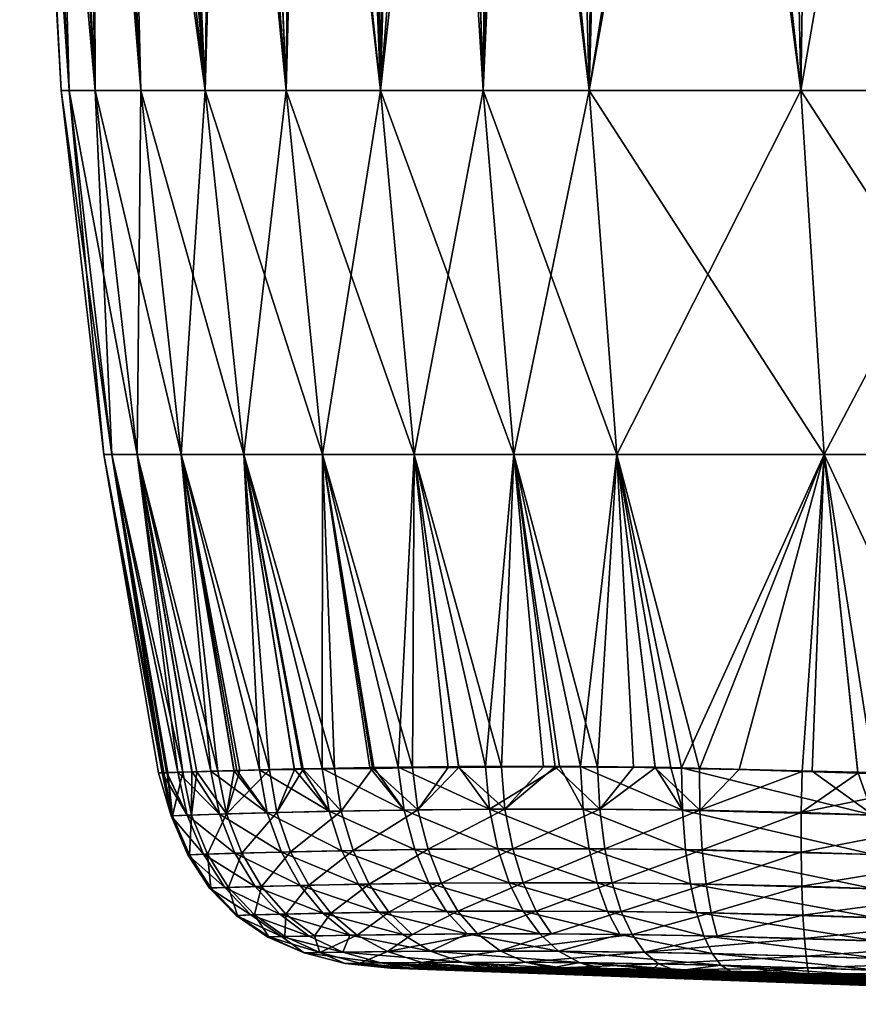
# Model space of a CAD drawing. Extents: x -0.107 to 0.107, y -0.236 to 0.018.
# Tile 8 of 186: x -0.098 to -0.071, y -0.114 to -0.083. Entities that reach past the tile are written whole.
import ezdxf

# ---------------------------------------------------------------- set-up
doc = ezdxf.new("R2010")
doc.units = 0
doc.layers.add('mesh', color=7, linetype='CONTINUOUS')

msp = doc.modelspace()

# ---------------------------------------------------------------- meshes
at = {"layer": 'mesh'}
mesh = msp.add_polyface(dxfattribs=at)
corners = [(-0.09378, -0.061898, 0.06681), (-0.094475, -0.062012, 0.065845), (-0.09504, -0.062012, 0.064577), (-0.09375, -0.062012, 0.066785), (-0.092912, -0.062012, 0.067871), (-0.091887, -0.084901, 0.067202), (-0.093909, -0.084901, 0.064039), (-0.095416, -0.062012, 0.063731), (-0.09534, -0.084901, 0.060644), (-0.096621, -0.062012, 0.061025), (-0.089337, -0.084901, 0.069976), (-0.091127, -0.062012, 0.070185), (-0.090315, -0.062012, 0.070822), (-0.091606, -0.062012, 0.069565), (-0.096159, -0.084901, 0.057192), (-0.097417, -0.062012, 0.057067), (-0.097363, -0.062012, 0.057361), (-0.097718, -0.062012, 0.05545), (-0.096418, -0.084901, 0.053816), (-0.097626, -0.062012, 0.053824), (-0.091621, -0.061906, 0.069574), (-0.095533, -0.061817, 0.063783), (-0.09677, -0.061915, 0.060509), (-0.096725, -0.062012, 0.060791), (-0.093026, -0.062012, 0.039677), (-0.09357, -0.061817, 0.040441), (-0.093156, -0.062012, 0.039811), (-0.091249, -0.062012, 0.037844), (-0.091319, -0.061883, 0.037777), (-0.088741, -0.062012, 0.03542), (-0.09027, -0.062012, 0.036834), (-0.093534, -0.062012, 0.040459), (-0.095053, -0.062012, 0.043064), (-0.095347, -0.061817, 0.043458), (-0.0953, -0.062012, 0.043488), (-0.097449, -0.061817, 0.050109), (-0.097417, -0.062012, 0.050108), (-0.097386, -0.062012, 0.049545), (-0.097425, -0.062012, 0.05025), (-0.097687, -0.061888, 0.053598), (-0.097614, -0.062012, 0.053603), (-0.097513, -0.061817, 0.057086), (-0.09534, -0.084901, 0.046988), (-0.095781, -0.062012, 0.044313), (-0.096496, -0.062012, 0.046642)]
mesh.append_faces([[corners[k] for k in face] for face in [(0, 1, 2, 2), (0, 3, 1, 1), (4, 3, 0, 0), (5, 1, 3, 3), (6, 2, 1, 1), (6, 7, 2, 2), (8, 9, 7, 7), (10, 11, 12, 12), (10, 13, 11, 11), (5, 4, 13, 13), (14, 15, 16, 16), (14, 17, 15, 15), (18, 19, 17, 17), (20, 11, 13, 13), (20, 12, 11, 11), (21, 7, 9, 9), (21, 2, 7, 7), (22, 9, 23, 23), (13, 4, 20, 20), (24, 25, 26, 26), (27, 28, 24, 24), (29, 28, 30, 30), (25, 31, 26, 26), (25, 32, 31, 31), (33, 34, 32, 32), (35, 36, 37, 37), (35, 38, 36, 36), (39, 40, 38, 38), (19, 40, 39, 39), (41, 15, 17, 17), (41, 16, 15, 15), (42, 43, 44, 44), (42, 44, 37, 37), (22, 14, 16, 16), (23, 8, 22, 22)]])
mesh = msp.add_polyface(dxfattribs=at)
corners = [(-0.097614, -0.062012, 0.053603), (-0.096159, -0.084901, 0.05044), (-0.097425, -0.062012, 0.05025), (-0.096418, -0.084901, 0.053816), (-0.09534, -0.084901, 0.046988), (-0.093909, -0.084901, 0.043593), (-0.095781, -0.062012, 0.044313), (-0.097417, -0.062012, 0.050108), (-0.097386, -0.062012, 0.049545), (-0.091249, -0.062012, 0.037844), (-0.089337, -0.084901, 0.037656), (-0.09027, -0.062012, 0.036834), (-0.091887, -0.084901, 0.04043), (-0.093026, -0.062012, 0.039677), (-0.093156, -0.062012, 0.039811), (-0.089127, -0.062012, 0.035655), (-0.0953, -0.062012, 0.043488), (-0.095053, -0.062012, 0.043064), (-0.093534, -0.062012, 0.040459), (-0.088985, -0.062012, 0.071865), (-0.089337, -0.084901, 0.069976), (-0.090315, -0.062012, 0.070822), (-0.091887, -0.084901, 0.067202), (-0.093909, -0.084901, 0.064039), (-0.094475, -0.062012, 0.065845), (-0.09534, -0.084901, 0.060644), (-0.095416, -0.062012, 0.063731), (-0.096725, -0.062012, 0.060791), (-0.096621, -0.062012, 0.061025), (-0.091606, -0.062012, 0.069565), (-0.09375, -0.062012, 0.066785), (-0.092912, -0.062012, 0.067871), (-0.097718, -0.062012, 0.05545), (-0.096159, -0.084901, 0.057192), (-0.097626, -0.062012, 0.053824), (-0.088195, -0.096346, 0.038339), (-0.090672, -0.096346, 0.040996), (-0.092636, -0.096346, 0.044025), (-0.094026, -0.096346, 0.047277), (-0.094822, -0.096346, 0.050582), (-0.095073, -0.096346, 0.053816), (-0.094822, -0.096346, 0.05705), (-0.094026, -0.096346, 0.060355), (-0.092636, -0.096346, 0.063607), (-0.090672, -0.096346, 0.066636), (-0.09677, -0.061915, 0.060509)]
mesh.append_faces([[corners[k] for k in face] for face in [(0, 1, 2, 2), (0, 3, 1, 1), (4, 5, 6, 6), (1, 7, 2, 2), (1, 8, 7, 7), (4, 8, 1, 1), (9, 10, 11, 11), (9, 12, 10, 10), (13, 12, 9, 9), (13, 14, 12, 12), (10, 15, 11, 11), (5, 16, 6, 6), (5, 17, 16, 16), (12, 17, 5, 5), (12, 18, 17, 17), (14, 18, 12, 12), (19, 20, 21, 21), (22, 23, 24, 24), (25, 26, 23, 23), (27, 28, 25, 25), (22, 29, 20, 20), (30, 31, 22, 22), (3, 32, 33, 33), (0, 34, 3, 3), (12, 35, 10, 10), (5, 36, 12, 12), (4, 37, 5, 5), (1, 38, 4, 4), (3, 39, 1, 1), (33, 40, 3, 3), (25, 41, 33, 33), (23, 42, 25, 25), (22, 43, 23, 23), (20, 44, 22, 22), (45, 25, 33, 33)]])
mesh = msp.add_polyface(dxfattribs=at)
corners = [(-0.08575, -0.062012, 0.033597), (-0.085778, -0.061894, 0.033554), (-0.087197, -0.062012, 0.034479), (-0.088741, -0.062012, 0.03542), (-0.09027, -0.062012, 0.036834), (-0.089127, -0.062012, 0.035655), (-0.084545, -0.062012, 0.032863), (-0.083888, -0.062012, 0.032658), (-0.080404, -0.062012, 0.031576), (-0.079558, -0.062012, 0.031313), (-0.07918, -0.062012, 0.031286), (-0.083139, -0.084901, 0.033743), (-0.082549, -0.062012, 0.032243), (-0.079808, -0.084901, 0.032704), (-0.066395, -0.084901, 0.075773), (-0.069169, -0.062012, 0.076933), (-0.068429, -0.062012, 0.076963), (-0.079808, -0.084901, 0.074928), (-0.082122, -0.062012, 0.07569), (-0.080403, -0.062012, 0.075968), (-0.087237, -0.062012, 0.073235), (-0.086368, -0.084901, 0.072231), (-0.088985, -0.062012, 0.071865), (-0.083139, -0.084901, 0.073889), (-0.082935, -0.062012, 0.075326), (-0.083852, -0.062012, 0.074916), (-0.086142, -0.062012, 0.07389), (-0.073159, -0.084901, 0.075519), (-0.073604, -0.062012, 0.076756), (-0.076156, -0.062012, 0.076654), (-0.079555, -0.062012, 0.076105), (-0.082946, -0.061905, 0.075346), (-0.069168, -0.061818, 0.076904), (-0.090315, -0.062012, 0.070822), (-0.089038, -0.061885, 0.071933), (-0.086154, -0.061818, 0.073923), (-0.086749, -0.062012, 0.073618), (-0.079583, -0.061818, 0.076282), (-0.0668, -0.062012, 0.077019), (-0.058535, -0.062012, 0.077302), (-0.088748, -0.061817, 0.035402), (-0.075702, -0.062012, 0.031041), (-0.079178, -0.061818, 0.03128), (-0.073603, -0.062012, 0.030893), (-0.075704, -0.061906, 0.031015), (-0.068826, -0.061917, 0.030714), (-0.072795, -0.062012, 0.030836), (-0.082569, -0.06189, 0.032176), (-0.066395, -0.084901, 0.031859)]
mesh.append_faces([[corners[k] for k in face] for face in [(0, 1, 2, 2), (3, 4, 5, 5), (1, 6, 7, 7), (0, 6, 1, 1), (8, 9, 10, 10), (11, 12, 7, 7), (13, 8, 12, 12), (14, 15, 16, 16), (17, 18, 19, 19), (20, 21, 22, 22), (23, 24, 18, 18), (23, 25, 24, 24), (21, 26, 25, 25), (27, 28, 15, 15), (27, 29, 28, 28), (17, 30, 29, 29), (31, 24, 25, 25), (32, 15, 28, 28), (22, 33, 34, 34), (35, 36, 20, 20), (35, 26, 36, 36), (20, 22, 34, 34), (31, 18, 24, 24), (31, 19, 18, 18), (37, 30, 19, 19), (32, 38, 16, 16), (32, 39, 38, 38), (2, 40, 3, 3), (41, 42, 10, 10), (43, 44, 41, 41), (43, 45, 44, 44), (46, 45, 43, 43), (47, 12, 8, 8), (47, 7, 12, 12), (8, 10, 47, 47), (46, 48, 45, 45)]])
mesh = msp.add_polyface(dxfattribs=at)
corners = [(-0.086368, -0.084901, 0.035401), (-0.084545, -0.062012, 0.032863), (-0.08575, -0.062012, 0.033597), (-0.083139, -0.084901, 0.033743), (-0.089337, -0.084901, 0.037656), (-0.088741, -0.062012, 0.03542), (-0.089127, -0.062012, 0.035655), (-0.087197, -0.062012, 0.034479), (-0.079808, -0.084901, 0.032704), (-0.07918, -0.062012, 0.031286), (-0.079558, -0.062012, 0.031313), (-0.075702, -0.062012, 0.031041), (-0.073159, -0.084901, 0.032113), (-0.072795, -0.062012, 0.030836), (-0.066395, -0.084901, 0.031859), (-0.073603, -0.062012, 0.030893), (-0.083888, -0.062012, 0.032658), (-0.082549, -0.062012, 0.032243), (-0.080404, -0.062012, 0.031576), (-0.073159, -0.084901, 0.075519), (-0.069169, -0.062012, 0.076933), (-0.066395, -0.084901, 0.075773), (-0.068429, -0.062012, 0.076963), (-0.0668, -0.062012, 0.077019), (-0.079808, -0.084901, 0.074928), (-0.083139, -0.084901, 0.073889), (-0.082122, -0.062012, 0.07569), (-0.088985, -0.062012, 0.071865), (-0.086368, -0.084901, 0.072231), (-0.089337, -0.084901, 0.069976), (-0.087237, -0.062012, 0.073235), (-0.086749, -0.062012, 0.073618), (-0.083852, -0.062012, 0.074916), (-0.086142, -0.062012, 0.07389), (-0.076156, -0.062012, 0.076654), (-0.080403, -0.062012, 0.075968), (-0.079555, -0.062012, 0.076105), (-0.065728, -0.096346, 0.032781), (-0.072425, -0.096346, 0.033029), (-0.078939, -0.096346, 0.033597), (-0.082176, -0.096346, 0.034592), (-0.085311, -0.096346, 0.03618), (-0.088195, -0.096346, 0.069293), (-0.085312, -0.096346, 0.071452), (-0.082176, -0.096346, 0.07304), (-0.078939, -0.096346, 0.074035), (-0.072425, -0.096346, 0.074603), (-0.066799, -0.062012, 0.030649), (-0.068826, -0.061917, 0.030714)]
mesh.append_faces([[corners[k] for k in face] for face in [(0, 1, 2, 2), (0, 3, 1, 1), (4, 5, 6, 6), (0, 5, 4, 4), (0, 7, 5, 5), (2, 7, 0, 0), (8, 9, 10, 10), (8, 11, 9, 9), (12, 11, 8, 8), (13, 12, 14, 14), (15, 12, 13, 13), (15, 11, 12, 12), (3, 16, 1, 1), (8, 17, 3, 3), (10, 18, 8, 8), (19, 20, 21, 21), (22, 23, 21, 21), (24, 25, 26, 26), (27, 28, 29, 29), (30, 31, 28, 28), (28, 32, 25, 25), (31, 33, 28, 28), (24, 34, 19, 19), (35, 36, 24, 24), (12, 37, 14, 14), (8, 38, 12, 12), (3, 39, 8, 8), (0, 40, 3, 3), (4, 41, 0, 0), (28, 42, 29, 29), (25, 43, 28, 28), (24, 44, 25, 25), (19, 45, 24, 24), (21, 46, 19, 19), (47, 48, 14, 14)]])
mesh = msp.add_polyface(dxfattribs=at)
corners = [(-0.085361, -0.1062, 0.069616), (-0.088195, -0.096346, 0.069293), (-0.085312, -0.096346, 0.071452), (-0.086622, -0.106213, 0.06867), (-0.087817, -0.10623, 0.067441), (-0.090672, -0.096346, 0.066636), (-0.089865, -0.106264, 0.064886), (-0.092636, -0.096346, 0.063607), (-0.088804, -0.106244, 0.066427), (-0.089077, -0.106249, 0.066031), (-0.091487, -0.106301, 0.062041), (-0.094026, -0.096346, 0.060355), (-0.09259, -0.106334, 0.058957), (-0.094822, -0.096346, 0.05705), (-0.092147, -0.106319, 0.060615), (-0.0923, -0.106324, 0.060043), (-0.093184, -0.106352, 0.055736), (-0.095073, -0.096346, 0.053816), (-0.093238, -0.106352, 0.052459), (-0.094822, -0.096346, 0.050582), (-0.092742, -0.106334, 0.049219), (-0.094026, -0.096346, 0.047277), (-0.093098, -0.106346, 0.050732), (-0.093086, -0.106345, 0.050593), (-0.091708, -0.106301, 0.04611), (-0.092636, -0.096346, 0.044025), (-0.092294, -0.106318, 0.04743), (-0.090179, -0.106258, 0.043215), (-0.090672, -0.096346, 0.040996), (-0.088195, -0.096346, 0.038339), (-0.086708, -0.106188, 0.03905), (-0.086586, -0.106186, 0.038925), (-0.088211, -0.106214, 0.040597), (-0.088849, -0.106225, 0.041254), (-0.089083, -0.106231, 0.041598), (-0.085814, -0.106177, 0.038356), (-0.085311, -0.096346, 0.03618), (-0.089337, -0.084901, 0.037656), (-0.091887, -0.084901, 0.04043), (-0.093909, -0.084901, 0.043593), (-0.09534, -0.084901, 0.046988), (-0.096159, -0.084901, 0.05044), (-0.096418, -0.084901, 0.053816), (-0.096159, -0.084901, 0.057192), (-0.09534, -0.084901, 0.060644), (-0.093909, -0.084901, 0.064039), (-0.091887, -0.084901, 0.067202), (-0.089337, -0.084901, 0.069976), (-0.086368, -0.084901, 0.072231), (-0.083924, -0.106157, 0.036983)]
mesh.append_faces([[corners[k] for k in face] for face in [(0, 1, 2, 2), (3, 1, 0, 0), (4, 1, 3, 3), (4, 5, 1, 1), (5, 6, 7, 7), (8, 9, 5, 5), (10, 11, 7, 7), (11, 12, 13, 13), (14, 15, 11, 11), (16, 17, 13, 13), (18, 19, 17, 17), (19, 20, 21, 21), (22, 23, 19, 19), (21, 24, 25, 25), (20, 26, 21, 21), (27, 28, 25, 25), (29, 30, 31, 31), (29, 32, 30, 30), (28, 32, 29, 29), (28, 33, 32, 32), (34, 33, 28, 28), (35, 29, 31, 31), (35, 36, 29, 29), (37, 29, 36, 36), (38, 28, 29, 29), (39, 25, 28, 28), (40, 21, 25, 25), (41, 19, 21, 21), (42, 17, 19, 19), (43, 13, 17, 17), (44, 11, 13, 13), (45, 7, 11, 11), (46, 5, 7, 7), (47, 1, 5, 5), (48, 2, 1, 1), (49, 36, 35, 35)]])
mesh = msp.add_polyface(dxfattribs=at)
corners = [(-0.076874, -0.107526, 0.034603), (-0.076909, -0.106192, 0.034382), (-0.077238, -0.106184, 0.03441), (-0.082944, -0.107499, 0.036752), (-0.080739, -0.106144, 0.035399), (-0.083073, -0.106154, 0.03656), (-0.079999, -0.107497, 0.035425), (-0.080084, -0.106152, 0.035214), (-0.077736, -0.106178, 0.034551), (-0.085194, -0.107518, 0.069424), (-0.084247, -0.106188, 0.070451), (-0.083909, -0.106186, 0.070628), (-0.080877, -0.106169, 0.072147), (-0.079543, -0.106173, 0.07259), (-0.079476, -0.107499, 0.072384), (-0.082457, -0.107496, 0.071141), (-0.081248, -0.106168, 0.072024), (-0.082569, -0.106177, 0.071331), (-0.078413, -0.106176, 0.072966), (-0.077738, -0.106192, 0.073074), (-0.078939, -0.096346, 0.074035), (-0.076345, -0.106224, 0.073297), (-0.072425, -0.096346, 0.074603), (-0.082176, -0.096346, 0.07304), (-0.085312, -0.096346, 0.071452), (-0.085361, -0.1062, 0.069616), (-0.085311, -0.096346, 0.03618), (-0.082176, -0.096346, 0.034592), (-0.078939, -0.096346, 0.033597), (-0.072425, -0.096346, 0.033029), (-0.083139, -0.084901, 0.033743), (-0.086368, -0.084901, 0.035401), (-0.083139, -0.084901, 0.073889), (-0.079808, -0.084901, 0.074928), (-0.083924, -0.106157, 0.036983), (-0.085814, -0.106177, 0.038356)]
mesh.append_faces([[corners[k] for k in face] for face in [(0, 1, 2, 2), (3, 4, 5, 5), (6, 7, 4, 4), (0, 8, 7, 7), (9, 10, 11, 11), (12, 13, 14, 14), (15, 16, 12, 12), (17, 16, 15, 15), (14, 18, 19, 19), (20, 19, 18, 18), (20, 21, 19, 19), (22, 21, 20, 20), (13, 20, 18, 18), (13, 23, 20, 20), (12, 23, 13, 13), (24, 11, 10, 10), (24, 17, 11, 11), (23, 17, 24, 24), (23, 16, 17, 17), (12, 16, 23, 23), (25, 24, 10, 10), (26, 5, 27, 27), (28, 8, 2, 2), (28, 7, 8, 8), (27, 7, 28, 28), (27, 4, 7, 7), (5, 4, 27, 27), (1, 28, 2, 2), (1, 29, 28, 28), (30, 27, 28, 28), (31, 26, 27, 27), (32, 23, 24, 24), (33, 20, 23, 23), (3, 5, 34, 34), (3, 34, 35, 35), (26, 34, 5, 5)]])
mesh = msp.add_polyface(dxfattribs=at)
corners = [(-0.070875, -0.107684, 0.034203), (-0.070849, -0.106349, 0.033982), (-0.071363, -0.106335, 0.033997), (-0.065432, -0.106496, 0.033831), (-0.076909, -0.106192, 0.034382), (-0.076874, -0.107526, 0.034603), (-0.0728, -0.106297, 0.034037), (-0.076332, -0.107533, 0.07312), (-0.073117, -0.10631, 0.073565), (-0.073146, -0.107605, 0.073349), (-0.075097, -0.106252, 0.073496), (-0.076345, -0.106224, 0.073297), (-0.071359, -0.106362, 0.073625), (-0.067681, -0.106469, 0.073752), (-0.076776, -0.108771, 0.035027), (-0.070838, -0.110003, 0.035208), (-0.070869, -0.108926, 0.034619), (-0.076626, -0.109847, 0.035615), (-0.073148, -0.108846, 0.072933), (-0.076134, -0.109854, 0.072104), (-0.076255, -0.108778, 0.072695), (-0.073127, -0.109922, 0.072344), (-0.06771, -0.10903, 0.07312), (-0.067689, -0.110106, 0.072531), (-0.067709, -0.107789, 0.073537), (-0.065448, -0.109104, 0.034439), (-0.072425, -0.096346, 0.074603), (-0.065728, -0.096346, 0.074851), (-0.072425, -0.096346, 0.033029), (-0.073159, -0.084901, 0.032113), (-0.065728, -0.096346, 0.032781), (-0.079808, -0.084901, 0.032704), (-0.078939, -0.096346, 0.033597), (-0.073159, -0.084901, 0.075519), (-0.078939, -0.096346, 0.074035), (-0.066395, -0.084901, 0.075773)]
mesh.append_faces([[corners[k] for k in face] for face in [(0, 1, 2, 2), (0, 3, 1, 1), (0, 4, 5, 5), (0, 6, 4, 4), (2, 6, 0, 0), (7, 8, 9, 9), (7, 10, 8, 8), (11, 10, 7, 7), (9, 12, 13, 13), (8, 12, 9, 9), (14, 15, 16, 16), (14, 17, 15, 15), (18, 19, 20, 20), (18, 21, 19, 19), (22, 21, 18, 18), (22, 23, 21, 21), (18, 24, 22, 22), (18, 9, 24, 24), (20, 9, 18, 18), (20, 7, 9, 9), (16, 5, 14, 14), (16, 0, 5, 5), (25, 0, 16, 16), (26, 12, 8, 8), (26, 13, 12, 12), (27, 13, 26, 26), (26, 10, 11, 11), (8, 10, 26, 26), (6, 28, 4, 4), (28, 2, 1, 1), (6, 2, 28, 28), (29, 28, 30, 30), (31, 32, 28, 28), (33, 26, 34, 34), (35, 27, 26, 26)]])
mesh = msp.add_polyface(dxfattribs=at)
corners = [(-0.067709, -0.107789, 0.073537), (-0.061538, -0.106649, 0.073964), (-0.051516, -0.10687, 0.07419), (-0.028941, -0.108254, 0.074541), (-0.04365, -0.108428, 0.033445), (-0.041715, -0.107136, 0.033171), (-0.043635, -0.107084, 0.033224), (-0.065456, -0.107862, 0.034022), (-0.065432, -0.106496, 0.033831), (-0.070875, -0.107684, 0.034203), (-0.064741, -0.106514, 0.033812), (-0.051516, -0.106871, 0.033444), (-0.064738, -0.106555, 0.073854), (-0.067681, -0.106469, 0.073752), (-0.073146, -0.107605, 0.073349), (-0.065448, -0.109104, 0.034439), (-0.043645, -0.10967, 0.033863), (-0.065415, -0.110181, 0.035028), (-0.070869, -0.108926, 0.034619), (-0.070838, -0.110003, 0.035208), (-0.028079, -0.110142, 0.073941), (-0.067689, -0.110106, 0.072531), (-0.06771, -0.10903, 0.07312), (-0.029522, -0.10646, 0.074765), (-0.031387, -0.107315, 0.074644), (-0.052335, -0.096346, 0.075276), (-0.030822, -0.100222, 0.075384), (-0.065728, -0.096346, 0.074851), (-0.072425, -0.096346, 0.033029), (-0.070849, -0.106349, 0.033982), (-0.065728, -0.096346, 0.032781), (-0.052335, -0.096346, 0.032356), (-0.016674, -0.097323, 0.031787), (-0.066395, -0.084901, 0.031859), (-0.052866, -0.084901, 0.076207), (-0.030914, -0.093966, 0.075968), (-0.030946, -0.094166, 0.07595), (-0.028753, -0.108667, 0.07441)]
mesh.append_faces([[corners[k] for k in face] for face in [(0, 1, 2, 2), (2, 3, 0, 0), (4, 5, 6, 6), (7, 8, 9, 9), (7, 10, 8, 8), (11, 10, 7, 7), (0, 12, 1, 1), (0, 13, 12, 12), (14, 13, 0, 0), (15, 16, 4, 4), (15, 17, 16, 16), (18, 17, 15, 15), (18, 19, 17, 17), (20, 21, 22, 22), (15, 7, 9, 9), (4, 7, 15, 15), (4, 11, 7, 7), (6, 11, 4, 4), (23, 24, 2, 2), (2, 25, 26, 26), (1, 25, 2, 2), (1, 27, 25, 25), (27, 12, 13, 13), (1, 12, 27, 27), (28, 29, 30, 30), (31, 11, 6, 6), (31, 10, 11, 11), (30, 10, 31, 31), (30, 8, 10, 10), (29, 8, 30, 30), (6, 32, 31, 31), (33, 30, 31, 31), (34, 25, 27, 27), (35, 25, 34, 34), (35, 36, 25, 25), (22, 0, 37, 37)]])
mesh = msp.add_polyface(dxfattribs=at)
corners = [(-0.089637, -0.107602, 0.06476), (-0.089865, -0.106264, 0.064886), (-0.089077, -0.106249, 0.066031), (-0.085631, -0.107524, 0.038545), (-0.085814, -0.106177, 0.038356), (-0.086586, -0.106186, 0.038925), (-0.090179, -0.106258, 0.043215), (-0.087989, -0.107564, 0.040758), (-0.089083, -0.106231, 0.041598), (-0.090889, -0.106276, 0.044261), (-0.089939, -0.10761, 0.043335), (-0.088849, -0.106225, 0.041254), (-0.088211, -0.106214, 0.040597), (-0.086708, -0.106188, 0.03905), (-0.091439, -0.107654, 0.0462), (-0.091708, -0.106301, 0.04611), (-0.092294, -0.106318, 0.04743), (-0.090986, -0.106279, 0.044481), (-0.091216, -0.107646, 0.061938), (-0.091487, -0.106301, 0.062041), (-0.090975, -0.106287, 0.063146), (-0.092147, -0.106319, 0.060615), (-0.090797, -0.106282, 0.06353), (-0.088804, -0.106244, 0.066427), (-0.087817, -0.10623, 0.067441), (-0.087613, -0.107556, 0.06728), (-0.086622, -0.106213, 0.06867), (-0.085361, -0.1062, 0.069616), (-0.085194, -0.107518, 0.069424), (-0.090672, -0.096346, 0.066636), (-0.092636, -0.096346, 0.063607), (-0.094026, -0.096346, 0.060355), (-0.094822, -0.096346, 0.05705), (-0.093056, -0.106349, 0.057215), (-0.093083, -0.10635, 0.056898), (-0.09259, -0.106334, 0.058957), (-0.0923, -0.106324, 0.060043), (-0.093184, -0.106352, 0.055736), (-0.09335, -0.106357, 0.053833), (-0.095073, -0.096346, 0.053816), (-0.093238, -0.106352, 0.052459), (-0.093098, -0.106346, 0.050732), (-0.094822, -0.096346, 0.050582), (-0.093086, -0.106345, 0.050593), (-0.092742, -0.106334, 0.049219), (-0.092636, -0.096346, 0.044025), (-0.094026, -0.096346, 0.047277), (-0.090672, -0.096346, 0.040996)]
mesh.append_faces([[corners[k] for k in face] for face in [(0, 1, 2, 2), (3, 4, 5, 5), (6, 7, 8, 8), (9, 10, 6, 6), (7, 11, 8, 8), (7, 12, 11, 11), (3, 13, 12, 12), (14, 15, 16, 16), (10, 17, 15, 15), (18, 19, 20, 20), (18, 21, 19, 19), (18, 22, 1, 1), (23, 0, 2, 2), (24, 25, 23, 23), (26, 25, 24, 24), (27, 28, 26, 26), (23, 29, 24, 24), (30, 22, 20, 20), (30, 1, 22, 22), (29, 2, 1, 1), (19, 30, 20, 20), (21, 31, 19, 19), (32, 33, 34, 34), (32, 35, 33, 33), (31, 36, 35, 35), (37, 32, 34, 34), (38, 39, 37, 37), (40, 39, 38, 38), (41, 42, 40, 40), (42, 43, 44, 44), (45, 17, 9, 9), (45, 15, 17, 17), (46, 16, 15, 15), (6, 45, 9, 9), (8, 47, 6, 6)]])
mesh = msp.add_polyface(dxfattribs=at)
corners = [(-0.082944, -0.107499, 0.036752), (-0.085814, -0.106177, 0.038356), (-0.085631, -0.107524, 0.038545), (-0.090179, -0.106258, 0.043215), (-0.089939, -0.10761, 0.043335), (-0.087989, -0.107564, 0.040758), (-0.088211, -0.106214, 0.040597), (-0.086586, -0.106186, 0.038925), (-0.086708, -0.106188, 0.03905), (-0.090889, -0.106276, 0.044261), (-0.090986, -0.106279, 0.044481), (-0.091216, -0.107646, 0.061938), (-0.089865, -0.106264, 0.064886), (-0.089637, -0.107602, 0.06476), (-0.088804, -0.106244, 0.066427), (-0.087613, -0.107556, 0.06728), (-0.086622, -0.106213, 0.06867), (-0.085194, -0.107518, 0.069424), (-0.087588, -0.108802, 0.041064), (-0.084847, -0.109828, 0.039377), (-0.085293, -0.108765, 0.038902), (-0.087064, -0.109859, 0.041469), (-0.089487, -0.108844, 0.04358), (-0.0889, -0.109896, 0.043905), (-0.090949, -0.108884, 0.046376), (-0.090314, -0.109932, 0.046611), (-0.09194, -0.108916, 0.049375), (-0.091272, -0.109961, 0.049512), (-0.090735, -0.108878, 0.06174), (-0.090113, -0.109926, 0.061477), (-0.091148, -0.109956, 0.058602), (-0.089198, -0.108837, 0.064495), (-0.088628, -0.109889, 0.064144), (-0.087229, -0.108794, 0.066957), (-0.086727, -0.109853, 0.066528), (-0.084876, -0.108759, 0.069053), (-0.084455, -0.109823, 0.068559), (-0.091439, -0.107654, 0.0462)]
mesh.append_faces([[corners[k] for k in face] for face in [(0, 1, 2, 2), (3, 4, 5, 5), (2, 6, 5, 5), (7, 8, 2, 2), (9, 10, 4, 4), (11, 12, 13, 13), (14, 15, 13, 13), (16, 17, 15, 15), (18, 19, 20, 20), (18, 21, 19, 19), (22, 21, 18, 18), (22, 23, 21, 21), (24, 23, 22, 22), (24, 25, 23, 23), (26, 25, 24, 24), (26, 27, 25, 25), (28, 29, 30, 30), (31, 29, 28, 28), (31, 32, 29, 29), (33, 32, 31, 31), (33, 34, 32, 32), (35, 34, 33, 33), (35, 36, 34, 34), (33, 17, 35, 35), (33, 15, 17, 17), (31, 15, 33, 33), (31, 13, 15, 15), (28, 13, 31, 31), (28, 11, 13, 13), (22, 37, 24, 24), (22, 4, 37, 37), (18, 4, 22, 22), (18, 5, 4, 4), (20, 5, 18, 18), (20, 2, 5, 5)]])
mesh = msp.add_polyface(dxfattribs=at)
corners = [(-0.079999, -0.107497, 0.035425), (-0.080739, -0.106144, 0.035399), (-0.082944, -0.107499, 0.036752), (-0.076874, -0.107526, 0.034603), (-0.080084, -0.106152, 0.035214), (-0.077238, -0.106184, 0.03441), (-0.077736, -0.106178, 0.034551), (-0.083909, -0.106186, 0.070628), (-0.082569, -0.106177, 0.071331), (-0.082457, -0.107496, 0.071141), (-0.085194, -0.107518, 0.069424), (-0.085361, -0.1062, 0.069616), (-0.084247, -0.106188, 0.070451), (-0.080877, -0.106169, 0.072147), (-0.079476, -0.107499, 0.072384), (-0.077738, -0.106192, 0.073074), (-0.076345, -0.106224, 0.073297), (-0.076332, -0.107533, 0.07312), (-0.079543, -0.106173, 0.07259), (-0.078413, -0.106176, 0.072966), (-0.079814, -0.108743, 0.035843), (-0.076626, -0.109847, 0.035615), (-0.076776, -0.108771, 0.035027), (-0.079556, -0.109816, 0.03641), (-0.08268, -0.108743, 0.037147), (-0.082324, -0.109811, 0.037677), (-0.085293, -0.108765, 0.038902), (-0.084847, -0.109828, 0.039377), (-0.082215, -0.10874, 0.070736), (-0.084455, -0.109823, 0.068559), (-0.084876, -0.108759, 0.069053), (-0.081887, -0.109809, 0.070192), (-0.079316, -0.108744, 0.07196), (-0.079088, -0.109818, 0.071383), (-0.076255, -0.108778, 0.072695), (-0.076134, -0.109854, 0.072104), (-0.085631, -0.107524, 0.038545), (-0.081477, -0.110703, 0.069507)]
mesh.append_faces([[corners[k] for k in face] for face in [(0, 1, 2, 2), (3, 4, 0, 0), (5, 6, 3, 3), (7, 8, 9, 9), (10, 7, 9, 9), (11, 12, 10, 10), (9, 13, 14, 14), (15, 16, 17, 17), (14, 15, 17, 17), (18, 19, 14, 14), (20, 21, 22, 22), (20, 23, 21, 21), (24, 23, 20, 20), (24, 25, 23, 23), (26, 25, 24, 24), (26, 27, 25, 25), (28, 29, 30, 30), (28, 31, 29, 29), (32, 31, 28, 28), (32, 33, 31, 31), (34, 33, 32, 32), (34, 35, 33, 33), (32, 17, 34, 34), (32, 14, 17, 17), (28, 14, 32, 32), (28, 9, 14, 14), (30, 9, 28, 28), (30, 10, 9, 9), (24, 36, 26, 26), (24, 2, 36, 36), (20, 2, 24, 24), (20, 0, 2, 2), (22, 0, 20, 20), (22, 3, 0, 0), (33, 37, 31, 31)]])
mesh = msp.add_polyface(dxfattribs=at)
corners = [(-0.092909, -0.107705, 0.055712), (-0.093184, -0.106352, 0.055736), (-0.093083, -0.10635, 0.056898), (-0.092456, -0.107688, 0.049272), (-0.092742, -0.106334, 0.049219), (-0.093086, -0.106345, 0.050593), (-0.091439, -0.107654, 0.0462), (-0.092294, -0.106318, 0.04743), (-0.089939, -0.10761, 0.043335), (-0.091708, -0.106301, 0.04611), (-0.092956, -0.107707, 0.052471), (-0.09335, -0.106357, 0.053833), (-0.093238, -0.106352, 0.052459), (-0.093098, -0.106346, 0.050732), (-0.09259, -0.106334, 0.058957), (-0.092318, -0.107683, 0.058896), (-0.093056, -0.106349, 0.057215), (-0.092147, -0.106319, 0.060615), (-0.091216, -0.107646, 0.061938), (-0.0923, -0.106324, 0.060043), (-0.090975, -0.106287, 0.063146), (-0.090797, -0.106282, 0.06353), (-0.092428, -0.108934, 0.052498), (-0.091272, -0.109961, 0.049512), (-0.09194, -0.108916, 0.049375), (-0.091745, -0.109977, 0.052534), (-0.092383, -0.108933, 0.055662), (-0.091702, -0.109975, 0.055595), (-0.091808, -0.108912, 0.05877), (-0.091148, -0.109956, 0.058602), (-0.090735, -0.108878, 0.06174), (-0.090949, -0.108884, 0.046376)]
mesh.append_faces([[corners[k] for k in face] for face in [(0, 1, 2, 2), (3, 4, 5, 5), (6, 4, 3, 3), (6, 7, 4, 4), (8, 9, 6, 6), (10, 1, 0, 0), (10, 11, 1, 1), (10, 12, 11, 11), (3, 12, 10, 10), (3, 13, 12, 12), (5, 13, 3, 3), (0, 14, 15, 15), (0, 16, 14, 14), (2, 16, 0, 0), (15, 17, 18, 18), (15, 19, 17, 17), (14, 19, 15, 15), (20, 21, 18, 18), (22, 23, 24, 24), (22, 25, 23, 23), (26, 25, 22, 22), (26, 27, 25, 25), (28, 27, 26, 26), (28, 29, 27, 27), (30, 29, 28, 28), (28, 18, 30, 30), (28, 15, 18, 18), (26, 15, 28, 28), (26, 0, 15, 15), (22, 0, 26, 26), (22, 10, 0, 0), (24, 10, 22, 22), (24, 3, 10, 10), (31, 3, 24, 24), (31, 6, 3, 3)]])
mesh = msp.add_polyface(dxfattribs=at)
corners = [(-0.088616, -0.111485, 0.047262), (-0.089535, -0.110798, 0.046905), (-0.090454, -0.110823, 0.049685), (-0.087333, -0.11146, 0.044805), (-0.090869, -0.110836, 0.055512), (-0.089918, -0.111517, 0.052636), (-0.090908, -0.110837, 0.052579), (-0.089882, -0.111516, 0.055414), (-0.090339, -0.110819, 0.058393), (-0.089382, -0.111502, 0.058143), (-0.089349, -0.110793, 0.061149), (-0.089487, -0.111505, 0.049895), (-0.088775, -0.112019, 0.052706), (-0.087557, -0.111994, 0.047683), (-0.088277, -0.112008, 0.057853), (-0.088446, -0.111481, 0.060755), (-0.087929, -0.110762, 0.063705), (-0.088181, -0.110767, 0.044312), (-0.087481, -0.112346, 0.052791), (-0.090314, -0.109932, 0.046611), (-0.0889, -0.109896, 0.043905), (-0.091272, -0.109961, 0.049512), (-0.091745, -0.109977, 0.052534), (-0.091702, -0.109975, 0.055595), (-0.091148, -0.109956, 0.058602), (-0.090113, -0.109926, 0.061477), (-0.088628, -0.109889, 0.064144)]
mesh.append_faces([[corners[k] for k in face] for face in [(0, 1, 2, 2), (3, 1, 0, 0), (4, 5, 6, 6), (4, 7, 5, 5), (8, 7, 4, 4), (8, 9, 7, 7), (10, 9, 8, 8), (11, 12, 13, 13), (5, 11, 6, 6), (5, 12, 11, 11), (7, 12, 5, 5), (7, 14, 12, 12), (9, 14, 7, 7), (9, 15, 14, 14), (10, 15, 9, 9), (10, 16, 15, 15), (11, 2, 6, 6), (11, 0, 2, 2), (13, 0, 11, 11), (3, 17, 1, 1), (14, 18, 12, 12), (19, 17, 20, 20), (19, 1, 17, 17), (21, 1, 19, 19), (21, 2, 1, 1), (22, 2, 21, 21), (22, 6, 2, 2), (23, 6, 22, 22), (23, 4, 6, 6), (24, 4, 23, 23), (24, 8, 4, 4), (25, 8, 24, 24), (25, 10, 8, 8), (26, 10, 25, 25), (26, 16, 10, 10)]])
mesh = msp.add_polyface(dxfattribs=at)
corners = [(-0.088181, -0.110767, 0.044312), (-0.085665, -0.111437, 0.042593), (-0.086422, -0.110737, 0.041978), (-0.087102, -0.111456, 0.063178), (-0.088446, -0.111481, 0.060755), (-0.087929, -0.110762, 0.063705), (-0.088277, -0.112008, 0.057853), (-0.086149, -0.111973, 0.062562), (-0.085379, -0.111433, 0.065346), (-0.08611, -0.110732, 0.065991), (-0.087025, -0.112338, 0.057523), (-0.085562, -0.112494, 0.057132), (-0.085801, -0.112497, 0.056423), (-0.085334, -0.112492, 0.057809), (-0.085069, -0.112315, 0.061855), (-0.08636, -0.112328, 0.048172), (-0.085459, -0.112493, 0.049902), (-0.084944, -0.112489, 0.048767), (-0.087481, -0.112346, 0.052791), (-0.085816, -0.112497, 0.051844), (-0.086008, -0.112499, 0.052896), (-0.086053, -0.1125, 0.053137), (-0.086061, -0.1125, 0.053329), (-0.086021, -0.1125, 0.053808), (-0.085853, -0.112497, 0.055798), (-0.087557, -0.111994, 0.047683), (-0.087333, -0.11146, 0.044805), (-0.088616, -0.111485, 0.047262), (-0.084796, -0.11196, 0.043319), (-0.088775, -0.112019, 0.052706), (-0.087064, -0.109859, 0.041469), (-0.084298, -0.110713, 0.039973), (-0.0889, -0.109896, 0.043905), (-0.086727, -0.109853, 0.066528), (-0.088628, -0.109889, 0.064144), (-0.084455, -0.109823, 0.068559)]
mesh.append_faces([[corners[k] for k in face] for face in [(0, 1, 2, 2), (3, 4, 5, 5), (3, 6, 4, 4), (7, 6, 3, 3), (3, 8, 7, 7), (3, 9, 8, 8), (5, 9, 3, 3), (10, 11, 12, 12), (10, 13, 11, 11), (14, 13, 10, 10), (15, 16, 17, 17), (18, 16, 15, 15), (18, 19, 16, 16), (18, 20, 19, 19), (21, 20, 18, 18), (18, 22, 21, 21), (18, 23, 22, 22), (10, 23, 18, 18), (10, 24, 23, 23), (12, 24, 10, 10), (25, 26, 27, 27), (28, 26, 25, 25), (26, 1, 0, 0), (28, 1, 26, 26), (29, 15, 25, 25), (29, 18, 15, 15), (6, 10, 18, 18), (7, 10, 6, 6), (7, 14, 10, 10), (30, 2, 31, 31), (32, 2, 30, 30), (32, 0, 2, 2), (33, 5, 34, 34), (33, 9, 5, 5), (35, 9, 33, 33)]])
mesh = msp.add_polyface(dxfattribs=at)
corners = [(-0.086422, -0.110737, 0.041978), (-0.085665, -0.111437, 0.042593), (-0.083651, -0.111421, 0.040694), (-0.085069, -0.112315, 0.061855), (-0.083783, -0.112484, 0.061003), (-0.084493, -0.112486, 0.059889), (-0.083935, -0.110709, 0.06794), (-0.085379, -0.111433, 0.065346), (-0.08611, -0.110732, 0.065991), (-0.08332, -0.111419, 0.067194), (-0.081477, -0.110703, 0.069507), (-0.080992, -0.11142, 0.068681), (-0.086149, -0.111973, 0.062562), (-0.082613, -0.111951, 0.06632), (-0.084792, -0.112487, 0.05942), (-0.085334, -0.112492, 0.057809), (-0.08636, -0.112328, 0.048172), (-0.084944, -0.112489, 0.048767), (-0.084476, -0.112486, 0.047739), (-0.083149, -0.112481, 0.061998), (-0.083045, -0.112481, 0.062161), (-0.081818, -0.112308, 0.065316), (-0.084796, -0.11196, 0.043319), (-0.08077, -0.111958, 0.040099), (-0.084298, -0.110713, 0.039973), (-0.081362, -0.111419, 0.03915), (-0.081882, -0.110703, 0.038344), (-0.080977, -0.11249, 0.043592), (-0.083819, -0.112308, 0.044157), (-0.082076, -0.112482, 0.044426), (-0.087557, -0.111994, 0.047683), (-0.08267, -0.112482, 0.045167), (-0.08307, -0.112483, 0.045666), (-0.084142, -0.112483, 0.047005), (-0.084847, -0.109828, 0.039377), (-0.082324, -0.109811, 0.037677), (-0.087064, -0.109859, 0.041469), (-0.084455, -0.109823, 0.068559), (-0.081887, -0.109809, 0.070192)]
mesh.append_faces([[corners[k] for k in face] for face in [(0, 1, 2, 2), (3, 4, 5, 5), (6, 7, 8, 8), (6, 9, 7, 7), (10, 9, 6, 6), (10, 11, 9, 9), (12, 9, 13, 13), (12, 7, 9, 9), (3, 14, 15, 15), (5, 14, 3, 3), (16, 17, 18, 18), (3, 19, 4, 4), (3, 20, 19, 19), (21, 20, 3, 3), (22, 2, 1, 1), (23, 2, 22, 22), (24, 25, 26, 26), (24, 2, 25, 25), (24, 0, 2, 2), (27, 28, 29, 29), (30, 28, 22, 22), (30, 16, 28, 28), (13, 3, 12, 12), (13, 21, 3, 3), (28, 31, 29, 29), (28, 32, 31, 31), (16, 32, 28, 28), (16, 33, 32, 32), (18, 33, 16, 16), (34, 26, 35, 35), (34, 24, 26, 26), (36, 24, 34, 34), (37, 6, 8, 8), (38, 6, 37, 37), (38, 10, 6, 6)]])
mesh = msp.add_polyface(dxfattribs=at)
corners = [(-0.078799, -0.110718, 0.070653), (-0.080992, -0.11142, 0.068681), (-0.081477, -0.110703, 0.069507), (-0.078456, -0.111442, 0.069769), (-0.078065, -0.111988, 0.068733), (-0.082613, -0.111951, 0.06632), (-0.08332, -0.111419, 0.067194), (-0.080675, -0.11249, 0.064378), (-0.081818, -0.112308, 0.065316), (-0.077632, -0.112356, 0.067544), (-0.080914, -0.112489, 0.064154), (-0.081025, -0.112488, 0.06405), (-0.083045, -0.112481, 0.062161), (-0.079232, -0.110715, 0.037127), (-0.078851, -0.111438, 0.037997), (-0.076201, -0.11148, 0.037275), (-0.081882, -0.110703, 0.038344), (-0.081362, -0.111419, 0.03915), (-0.08077, -0.111958, 0.040099), (-0.075943, -0.112031, 0.038344), (-0.083651, -0.111421, 0.040694), (-0.080977, -0.11249, 0.043592), (-0.080113, -0.112319, 0.041192), (-0.083819, -0.112308, 0.044157), (-0.079611, -0.112501, 0.042555), (-0.079387, -0.112505, 0.042456), (-0.077618, -0.112536, 0.041673), (-0.076789, -0.11255, 0.041307), (-0.075667, -0.112401, 0.039571), (-0.084796, -0.11196, 0.043319), (-0.079556, -0.109816, 0.03641), (-0.076431, -0.110751, 0.036365), (-0.082324, -0.109811, 0.037677), (-0.079088, -0.109818, 0.071383), (-0.076134, -0.109854, 0.072104), (-0.054876, -0.113633, 0.053814), (-0.086053, -0.1125, 0.053137), (-0.086061, -0.1125, 0.053329), (-0.086008, -0.112499, 0.052896), (-0.054752, -0.113633, 0.052546), (-0.085816, -0.112497, 0.051844), (-0.054753, -0.113633, 0.055083), (-0.085801, -0.112497, 0.056423), (-0.085562, -0.112494, 0.057132), (-0.085853, -0.112497, 0.055798), (-0.077812, -0.112529, 0.065961)]
mesh.append_faces([[corners[k] for k in face] for face in [(0, 1, 2, 2), (3, 4, 5, 5), (3, 1, 0, 0), (5, 1, 3, 3), (5, 6, 1, 1), (7, 8, 9, 9), (10, 8, 7, 7), (8, 11, 12, 12), (10, 11, 8, 8), (13, 14, 15, 15), (16, 14, 13, 13), (16, 17, 14, 14), (14, 18, 19, 19), (17, 18, 14, 14), (17, 20, 18, 18), (21, 22, 23, 23), (24, 22, 21, 21), (24, 25, 22, 22), (22, 26, 27, 27), (25, 26, 22, 22), (18, 22, 28, 28), (29, 22, 18, 18), (29, 23, 22, 22), (4, 8, 5, 5), (4, 9, 8, 8), (30, 13, 31, 31), (32, 13, 30, 30), (32, 16, 13, 13), (33, 0, 2, 2), (34, 0, 33, 33), (35, 36, 37, 37), (35, 38, 36, 36), (39, 40, 38, 38), (41, 42, 43, 43), (41, 44, 42, 42), (7, 9, 45, 45)]])
mesh = msp.add_polyface(dxfattribs=at)
corners = [(-0.073041, -0.111562, 0.070663), (-0.067652, -0.111013, 0.071772), (-0.067605, -0.111746, 0.070849), (-0.073089, -0.110829, 0.071586), (-0.07299, -0.112116, 0.069579), (-0.067554, -0.1123, 0.069764), (-0.067506, -0.112671, 0.068521), (-0.072899, -0.112667, 0.066875), (-0.072941, -0.112486, 0.068336), (-0.067464, -0.112849, 0.0671), (-0.074637, -0.112608, 0.066803), (-0.070789, -0.11091, 0.035967), (-0.070732, -0.111643, 0.03689), (-0.065304, -0.111821, 0.03671), (-0.076431, -0.110751, 0.036365), (-0.070676, -0.112197, 0.037976), (-0.065242, -0.112375, 0.037796), (-0.076201, -0.11148, 0.037275), (-0.075943, -0.112031, 0.038344), (-0.070628, -0.112567, 0.03922), (-0.075667, -0.112401, 0.039571), (-0.070838, -0.110003, 0.035208), (-0.065365, -0.111088, 0.035787), (-0.076626, -0.109847, 0.035615), (-0.067689, -0.110106, 0.072531), (-0.073127, -0.109922, 0.072344), (-0.076789, -0.11255, 0.041307), (-0.049979, -0.113633, 0.04599), (-0.075361, -0.112593, 0.041071), (-0.073196, -0.112657, 0.040713), (-0.079387, -0.112505, 0.042456), (-0.077618, -0.112536, 0.041673), (-0.079611, -0.112501, 0.042555), (-0.051525, -0.113633, 0.047295), (-0.08307, -0.112483, 0.045666), (-0.084142, -0.112483, 0.047005), (-0.052769, -0.113633, 0.048615), (-0.084476, -0.112486, 0.047739), (-0.053714, -0.113633, 0.049936), (-0.086061, -0.1125, 0.053329), (-0.086021, -0.1125, 0.053808), (-0.054876, -0.113633, 0.053814), (-0.085459, -0.112493, 0.049902), (-0.085816, -0.112497, 0.051844), (-0.054752, -0.113633, 0.052546), (-0.085853, -0.112497, 0.055798), (-0.054753, -0.113633, 0.055083), (-0.084493, -0.112486, 0.059889), (-0.083783, -0.112484, 0.061003), (-0.053716, -0.113633, 0.057692), (-0.052771, -0.113633, 0.059014), (-0.085562, -0.112494, 0.057132), (-0.085334, -0.112492, 0.057809), (-0.049984, -0.113633, 0.061638), (-0.077147, -0.112546, 0.066137), (-0.07068, -0.112745, 0.040622), (-0.065185, -0.112746, 0.03904), (-0.051529, -0.113633, 0.060333), (-0.080675, -0.11249, 0.064378), (-0.077812, -0.112529, 0.065961)]
mesh.append_faces([[corners[k] for k in face] for face in [(0, 1, 2, 2), (0, 3, 1, 1), (4, 2, 5, 5), (4, 0, 2, 2), (6, 7, 8, 8), (6, 9, 7, 7), (7, 10, 8, 8), (11, 12, 13, 13), (14, 12, 11, 11), (12, 15, 16, 16), (17, 15, 12, 12), (18, 19, 15, 15), (18, 20, 19, 19), (5, 8, 4, 4), (5, 6, 8, 8), (21, 11, 22, 22), (23, 11, 21, 21), (24, 3, 25, 25), (24, 1, 3, 3), (26, 27, 28, 28), (27, 29, 28, 28), (30, 27, 31, 31), (32, 33, 30, 30), (34, 35, 36, 36), (35, 37, 38, 38), (39, 40, 41, 41), (42, 43, 44, 44), (40, 45, 46, 46), (47, 48, 49, 49), (50, 49, 48, 48), (51, 52, 46, 46), (53, 54, 10, 10), (55, 20, 29, 29), (55, 19, 20, 20), (55, 56, 19, 19), (57, 58, 59, 59)]])
mesh = msp.add_polyface(dxfattribs=at)
corners = [(-0.075782, -0.111488, 0.070432), (-0.073089, -0.110829, 0.071586), (-0.073041, -0.111562, 0.070663), (-0.075974, -0.110758, 0.071348), (-0.078065, -0.111988, 0.068733), (-0.07299, -0.112116, 0.069579), (-0.078456, -0.111442, 0.069769), (-0.078799, -0.110718, 0.070653), (-0.072941, -0.112486, 0.068336), (-0.077147, -0.112546, 0.066137), (-0.077632, -0.112356, 0.067544), (-0.074637, -0.112608, 0.066803), (-0.076431, -0.110751, 0.036365), (-0.076201, -0.11148, 0.037275), (-0.070732, -0.111643, 0.03689), (-0.079232, -0.110715, 0.037127), (-0.075943, -0.112031, 0.038344), (-0.070676, -0.112197, 0.037976), (-0.078851, -0.111438, 0.037997), (-0.075667, -0.112401, 0.039571), (-0.075361, -0.112593, 0.041071), (-0.073196, -0.112657, 0.040713), (-0.076789, -0.11255, 0.041307), (-0.080113, -0.112319, 0.041192), (-0.08077, -0.111958, 0.040099), (-0.076626, -0.109847, 0.035615), (-0.070789, -0.11091, 0.035967), (-0.079556, -0.109816, 0.03641), (-0.076134, -0.109854, 0.072104), (-0.073127, -0.109922, 0.072344), (-0.052769, -0.113633, 0.048615), (-0.08267, -0.112482, 0.045167), (-0.08307, -0.112483, 0.045666), (-0.082076, -0.112482, 0.044426), (-0.051525, -0.113633, 0.047295), (-0.080977, -0.11249, 0.043592), (-0.05437, -0.113633, 0.05125), (-0.084944, -0.112489, 0.048767), (-0.085459, -0.112493, 0.049902), (-0.053714, -0.113633, 0.049936), (-0.084476, -0.112486, 0.047739), (-0.084792, -0.112487, 0.05942), (-0.054372, -0.113633, 0.056379), (-0.085334, -0.112492, 0.057809), (-0.084493, -0.112486, 0.059889), (-0.053716, -0.113633, 0.057692), (-0.052771, -0.113633, 0.059014), (-0.083783, -0.112484, 0.061003), (-0.083149, -0.112481, 0.061998), (-0.083045, -0.112481, 0.062161), (-0.081025, -0.112488, 0.06405), (-0.051529, -0.113633, 0.060333), (-0.080914, -0.112489, 0.064154), (-0.080675, -0.11249, 0.064378), (-0.077812, -0.112529, 0.065961)]
mesh.append_faces([[corners[k] for k in face] for face in [(0, 1, 2, 2), (0, 3, 1, 1), (4, 2, 5, 5), (4, 0, 2, 2), (6, 0, 4, 4), (6, 3, 0, 0), (6, 7, 3, 3), (8, 9, 10, 10), (8, 11, 9, 9), (12, 13, 14, 14), (15, 13, 12, 12), (13, 16, 17, 17), (18, 16, 13, 13), (19, 20, 21, 21), (19, 22, 20, 20), (23, 22, 19, 19), (24, 19, 16, 16), (5, 10, 4, 4), (5, 8, 10, 10), (25, 12, 26, 26), (27, 12, 25, 25), (28, 3, 7, 7), (29, 3, 28, 28), (29, 1, 3, 3), (30, 31, 32, 32), (30, 33, 31, 31), (34, 35, 33, 33), (36, 37, 38, 38), (39, 40, 37, 37), (41, 42, 43, 43), (44, 45, 41, 41), (46, 47, 48, 48), (46, 49, 50, 50), (51, 52, 53, 53), (10, 9, 54, 54)]])
mesh = msp.add_polyface(dxfattribs=at)
corners = [(-0.060407, -0.113066, 0.067336), (-0.064998, -0.112932, 0.067202), (-0.067506, -0.112671, 0.068521), (-0.054436, -0.11324, 0.067509), (-0.045871, -0.113416, 0.039953), (-0.065185, -0.112746, 0.03904), (-0.061838, -0.112984, 0.040383), (-0.067464, -0.112849, 0.0671), (-0.070789, -0.11091, 0.035967), (-0.065304, -0.111821, 0.03671), (-0.065365, -0.111088, 0.035787), (-0.070732, -0.111643, 0.03689), (-0.065242, -0.112375, 0.037796), (-0.065139, -0.112895, 0.040472), (-0.070676, -0.112197, 0.037976), (-0.070628, -0.112567, 0.03922), (-0.070838, -0.110003, 0.035208), (-0.065415, -0.110181, 0.035028), (-0.027367, -0.111337, 0.07318), (-0.067652, -0.111013, 0.071772), (-0.067689, -0.110106, 0.072531), (-0.076789, -0.11255, 0.041307), (-0.077618, -0.112536, 0.041673), (-0.049979, -0.113633, 0.04599), (-0.079387, -0.112505, 0.042456), (-0.051525, -0.113633, 0.047295), (-0.082076, -0.112482, 0.044426), (-0.052769, -0.113633, 0.048615), (-0.079611, -0.112501, 0.042555), (-0.080977, -0.11249, 0.043592), (-0.084142, -0.112483, 0.047005), (-0.053714, -0.113633, 0.049936), (-0.05437, -0.113633, 0.05125), (-0.085459, -0.112493, 0.049902), (-0.054752, -0.113633, 0.052546), (-0.084944, -0.112489, 0.048767), (-0.054876, -0.113633, 0.053814), (-0.086021, -0.1125, 0.053808), (-0.054753, -0.113633, 0.055083), (-0.086008, -0.112499, 0.052896), (-0.084792, -0.112487, 0.05942), (-0.053716, -0.113633, 0.057692), (-0.054372, -0.113633, 0.056379), (-0.085334, -0.112492, 0.057809), (-0.052771, -0.113633, 0.059014), (-0.081025, -0.112488, 0.06405), (-0.051529, -0.113633, 0.060333), (-0.083149, -0.112481, 0.061998), (-0.083045, -0.112481, 0.062161), (-0.080914, -0.112489, 0.064154), (-0.049984, -0.113633, 0.061638), (-0.072899, -0.112667, 0.066875), (-0.074637, -0.112608, 0.066803), (-0.07068, -0.112745, 0.040622), (-0.073196, -0.112657, 0.040713), (-0.077812, -0.112529, 0.065961), (-0.077147, -0.112546, 0.066137)]
mesh.append_faces([[corners[k] for k in face] for face in [(0, 1, 2, 2), (2, 3, 0, 0), (4, 5, 6, 6), (1, 7, 2, 2), (8, 9, 10, 10), (11, 12, 9, 9), (13, 6, 5, 5), (14, 5, 12, 12), (14, 15, 5, 5), (16, 10, 17, 17), (18, 19, 20, 20), (21, 22, 23, 23), (23, 6, 13, 13), (24, 25, 23, 23), (25, 26, 27, 27), (28, 29, 25, 25), (27, 30, 31, 31), (32, 33, 34, 34), (31, 35, 32, 32), (36, 37, 38, 38), (34, 39, 36, 36), (40, 41, 42, 42), (38, 43, 42, 42), (44, 45, 46, 46), (47, 48, 44, 44), (45, 49, 46, 46), (50, 1, 0, 0), (50, 7, 1, 1), (51, 7, 50, 50), (50, 52, 51, 51), (13, 5, 53, 53), (23, 53, 54, 54), (23, 13, 53, 53), (46, 55, 50, 50), (55, 56, 50, 50)]])

doc.saveas('drawing.dxf')
